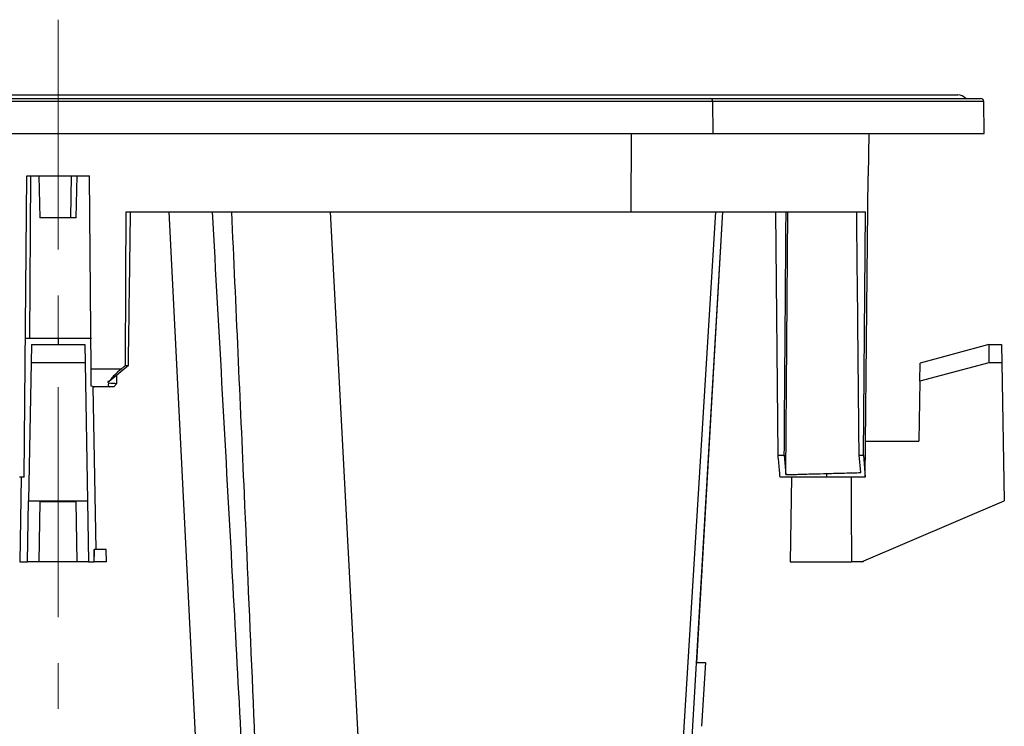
# Model space of a CAD drawing. Header units: millimetres. Extents: x 0 to 594, y 0 to 420.
# Tile 5 of 50: x 144 to 198, y 116 to 155. Entities that reach past the tile are written whole.
import ezdxf

# ---------------------------------------------------------------- set-up
doc = ezdxf.new("R2010")
doc.units = ezdxf.units.MM
doc.linetypes.add('CENTERX2', pattern=[20.32, 12.7, -2.54, 2.54, -2.54])
doc.layers.add('SLD-0', color=7, linetype='Continuous')

msp = doc.modelspace()

# ---------------------------------------------------------------- linework, layer by layer
at = {"color": 7, "linetype": 'Continuous', "lineweight": 25}
for p, q in [((182.325, 150.828), (94.973, 150.828)), ((95.139, 150.992), (182.207, 150.992)), ((96.398, 151.193), (195.887, 151.193)), ((182.207, 150.992), (197.145, 150.992)), ((182.325, 150.828), (182.347, 149.059)), ((197.312, 150.828), (182.325, 150.828)), ((197.343, 149.059), (197.312, 150.828)), ((94.942, 149.059), (182.347, 149.059)), ((177.817, 144.726), (177.843, 149.059)), ((182.347, 149.059), (197.343, 149.059)), ((190.954, 146.726), (190.974, 149.059)), ((144.264, 130.059), (144.409, 146.726)), ((144.409, 146.726), (147.876, 146.726)), ((144.61, 146.726), (144.555, 137.726)), ((145.081, 146.726), (145.142, 144.392)), ((146.849, 144.392), (146.893, 146.726)), ((147.142, 144.392), (147.203, 146.726)), ((147.969, 136.05), (147.876, 146.726)), ((190.92, 146.726), (190.954, 146.726)), ((146.849, 144.392), (145.142, 144.392)), ((147.142, 144.392), (146.849, 144.392)), ((149.913, 144.726), (177.817, 144.726)), ((154.14, 107.572), (152.291, 144.726)), ((161.191, 144.726), (162.89, 112.357)), ((177.817, 144.726), (190.777, 144.726)), ((180.505, 112.357), (182.505, 144.726)), ((180.995, 112.208), (182.885, 144.726)), ((181.449, 119.815), (182.886, 144.726)), ((185.946, 131.275), (185.824, 144.726)), ((186.373, 130.203), (186.484, 144.726)), ((190.666, 131.275), (190.777, 144.726)), ((146.142, 137.726), (144.299, 137.726)), ((147.991, 137.726), (146.142, 137.726)), ((146.142, 137.726), (146.142, 137.392)), ((144.665, 137.392), (144.647, 136.392)), ((144.665, 137.392), (147.62, 137.392)), ((147.62, 137.392), (147.637, 136.392)), ((197.606, 137.392), (193.804, 136.373)), ((197.606, 137.392), (197.606, 136.392)), ((197.606, 137.392), (198.302, 137.392)), ((198.302, 137.392), (198.32, 136.392)), ((144.647, 136.392), (144.514, 128.75)), ((147.637, 136.392), (144.647, 136.392)), ((147.637, 136.392), (147.771, 128.75)), ((150.031, 136.236), (148.969, 135.342)), ((149.868, 136.236), (150.031, 136.236)), ((197.606, 136.392), (193.786, 135.369)), ((193.786, 135.369), (193.804, 136.373)), ((198.32, 136.392), (197.606, 136.392)), ((198.32, 136.392), (198.453, 128.75)), ((147.969, 136.05), (149.644, 136.05)), ((149.393, 135.228), (149.397, 135.702)), ((148.134, 135.059), (147.977, 135.088)), ((148.247, 126.059), (148.09, 135.067)), ((148.09, 135.059), (148.134, 135.059)), ((149.012, 135.059), (148.134, 135.059)), ((148.969, 135.342), (148.886, 135.342)), ((149.225, 135.059), (149.012, 135.059)), ((149.225, 135.059), (149.38, 135.215)), ((193.786, 135.369), (193.728, 132.059)), ((190.787, 132.059), (193.728, 132.059)), ((185.946, 131.275), (186.29, 131.275)), ((186.29, 131.275), (186.373, 130.203)), ((190.522, 130.315), (190.429, 131.275)), ((190.429, 131.275), (190.666, 131.275)), ((190.666, 131.275), (190.758, 130.059)), ((188.642, 130.059), (188.642, 130.265)), ((144.264, 130.059), (144.015, 130.059)), ((144.107, 130.059), (144.026, 125.392)), ((188.642, 130.059), (186.059, 130.059)), ((186.694, 130.059), (186.612, 125.392)), ((190.758, 130.059), (188.642, 130.059)), ((190.769, 130.059), (190.758, 130.059)), ((144.455, 125.392), (144.514, 128.75)), ((144.514, 128.75), (147.771, 128.75)), ((145.142, 128.726), (145.084, 125.392)), ((145.142, 128.726), (147.142, 128.726)), ((147.201, 125.392), (147.142, 128.726)), ((147.771, 128.75), (147.829, 125.392)), ((190.562, 125.392), (198.453, 128.75)), ((148.142, 126.059), (148.139, 126.059)), ((148.142, 126.059), (148.142, 125.68)), ((148.809, 126.059), (148.142, 126.059)), ((148.826, 125.392), (148.809, 126.059)), ((144.026, 125.392), (144.455, 125.392)), ((145.084, 125.392), (144.455, 125.392)), ((147.201, 125.392), (145.084, 125.392)), ((147.829, 125.392), (147.201, 125.392)), ((147.829, 125.392), (148.145, 125.392)), ((148.826, 125.392), (148.145, 125.392)), ((186.612, 125.392), (190.006, 125.392)), ((190.562, 125.392), (190.006, 125.392)), ((190.67, 125.392), (190.562, 125.392)), ((190.67, 125.392), (190.671, 125.439)), ((181.551, 119.815), (181.436, 119.794)), ((181.437, 119.815), (181.551, 119.815)), ((181.74, 116.292), (181.949, 119.815))]:
    msp.add_line(p, q, dxfattribs=at)
at = {"color": 7, "linetype": 'Continuous', "lineweight": 25, "flags": 128}
for points in [[(190.769, 130.059), (190.854, 139.392), (190.92, 146.726)], [(149.868, 136.236), (149.893, 140.99), (149.913, 144.726)], [(189.979, 130.059), (189.989, 128.326), (190.006, 125.392)], [(148.142, 125.68), (148.14, 125.892), (148.139, 126.059)], [(148.145, 125.392), (148.144, 125.553), (148.142, 125.68)]]:
    msp.add_lwpolyline(points, dxfattribs=at)
at = {"color": 7, "linetype": 'Continuous', "lineweight": 25}
for centre, radius, start, end in [((182.178, 150.847), 0.148, 352.6999, 78.7745), ((195.876, 150.593), 0.6, 41.7271, 88.9671), ((197.145, 150.826), 0.167, 1, 90)]:
    msp.add_arc(centre, radius, start, end, dxfattribs=at)
for points, knots in [([(150.031, 136.236), (150.054, 137.821), (150.093, 140.65), (150.132, 143.48), (150.148, 144.726)], [0, 0, 0, 0, 0.56, 1, 1, 1, 1]), ([(154.66, 144.726), (155.034, 138.009), (155.726, 125.568), (156.384, 113.128), (156.686, 107.404)], [0, 0, 0, 0, 0.539911, 1, 1, 1, 1]), ([(157.373, 107.439), (157.067, 114.675), (156.54, 127.104), (155.981, 139.533), (155.747, 144.726)], [0, 0, 0, 0, 0.5822105, 1, 1, 1, 1]), ([(186.29, 131.275), (186.308, 133.786), (186.341, 138.269), (186.375, 142.753), (186.389, 144.726)], [0, 0, 0, 0, 0.56, 1, 1, 1, 1]), ([(190.429, 131.275), (190.404, 133.786), (190.359, 138.269), (190.314, 142.753), (190.294, 144.726)], [0, 0, 0, 0, 0.56, 1, 1, 1, 1]), ([(149.644, 136.05), (149.686, 136.085), (149.761, 136.146), (149.835, 136.208), (149.868, 136.236)], [0, 0, 0, 0, 0.559959, 1, 1, 1, 1]), ([(147.977, 135.088), (147.977, 135.125), (147.976, 135.198), (147.974, 135.429), (147.972, 135.72), (147.97, 135.94), (147.969, 136.05)], [0, 0, 0, 0, 0.250008, 0.500013, 0.750011, 1, 1, 1, 1]), ([(149.644, 136.05), (149.512, 135.937), (149.309, 135.763), (149.08, 135.515), (149.004, 135.396), (148.969, 135.342)], [0, 0, 0, 0, 0.499323, 0.771088, 1, 1, 1, 1]), ([(148.886, 135.342), (148.896, 135.328), (148.912, 135.304), (148.929, 135.282), (148.936, 135.272)], [0, 0, 0, 0, 0.558684, 1, 1, 1, 1]), ([(148.936, 135.272), (148.926, 135.239), (148.906, 135.174), (148.92, 135.082), (148.976, 135.068), (149.012, 135.059)], [0, 0, 0, 0, 0.250753, 0.500029, 1, 1, 1, 1]), ([(148.936, 135.272), (149.095, 135.264), (149.258, 135.255), (149.348, 135.243), (149.388, 135.237), (149.376, 135.231), (149.37, 135.228)], [0, 0, 0, 0, 0.619984, 0.63845, 0.795351, 1, 1, 1, 1]), ([(186.059, 130.059), (186.05, 130.173), (186.031, 130.407), (185.993, 130.822), (185.962, 131.123), (185.946, 131.275)], [0, 0, 0, 0, 0.318962, 0.654519, 1, 1, 1, 1]), ([(186.373, 130.203), (186.442, 130.205), (186.584, 130.209), (186.828, 130.215), (187.102, 130.223), (187.459, 130.233), (187.969, 130.247), (188.395, 130.258), (188.642, 130.265)], [0, 0, 0, 0, 0.115884, 0.238029, 0.366436, 0.501104, 0.709327, 1, 1, 1, 1]), ([(188.642, 130.265), (188.977, 130.274), (189.646, 130.292), (190.23, 130.308), (190.522, 130.315)], [0, 0, 0, 0, 0.499432, 1, 1, 1, 1]), ([(181.551, 119.815), (181.674, 119.815), (181.911, 119.815), (181.93, 119.815), (181.939, 119.815)], [0, 0, 0, 0, 0.522204, 1, 1, 1, 1])]:
    msp.add_open_spline(points, degree=3, knots=knots, dxfattribs=at)
at = {"layer": 'SLD-0', "color": 7, "linetype": 'CENTERX2', "lineweight": 18}
msp.add_line((146.142, 155.35), (146.142, 92.955), dxfattribs=at)

doc.saveas('drawing.dxf')
